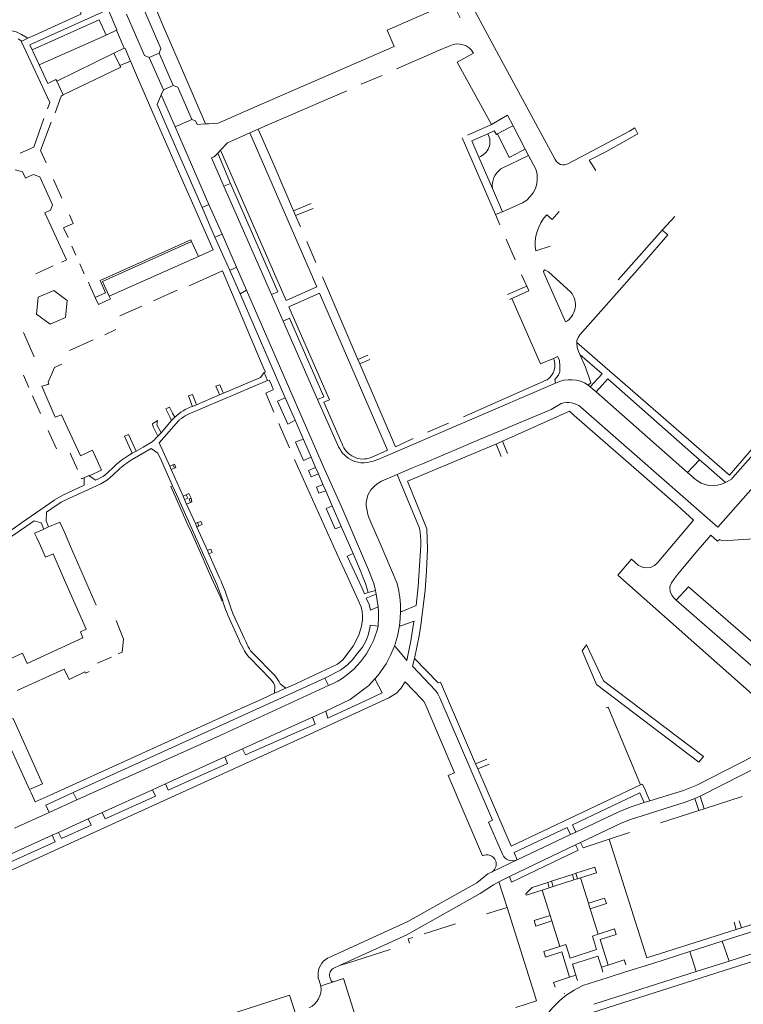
# Model space of a CAD drawing. Extents: x 145000 to 155000, y 457500 to 470000.
# Tile 62 of 256: x 148581 to 148783, y 458548 to 458823. Entities that reach past the tile are written whole.
import ezdxf

# ---------------------------------------------------------------- set-up
doc = ezdxf.new("R2010")
doc.units = 0
doc.header["$LTSCALE"] = 0.2
doc.header["$MEASUREMENT"] = 0
doc.layers.add('kant verharding', color=252, linetype='Continuous', lineweight=0)

msp = doc.modelspace()

# ---------------------------------------------------------------- linework, layer by layer
at = {"layer": 'kant verharding', "lineweight": 0}
for p, q in [((148605.29, 458825.5), (148583.63, 458815.72)), ((148620.58, 458821.13), (148618.3, 458826.4)), ((148712.57, 458816.1), (148707.85, 458824.81)), ((148607.59, 458819.78), (148604.69, 458818.37)), ((148609.8, 458814.72), (148607.59, 458819.78)), ((148627, 458806.31), (148620.58, 458821.13)), ((148580.11, 458817.36), (148581.14, 458816.68)), ((148582.83, 458817.47), (148581.06, 458818.52)), ((148581.14, 458816.68), (148582.83, 458817.47)), ((148582.83, 458817.47), (148584.97, 458818.47)), ((148585.98, 458810.05), (148604.69, 458818.37)), ((148581.14, 458816.68), (148581.01, 458816.64)), ((148581.01, 458816.64), (148581.05, 458816.49)), ((148606.83, 458813.31), (148609.8, 458814.72)), ((148685.14, 458815.18), (148646.81, 458798.49)), ((148700.74, 458815.34), (148697.11, 458813.84)), ((148730.14, 458783.65), (148712.57, 458816.1)), ((148590.94, 458805.5), (148606.83, 458813.31)), ((148606.83, 458813.31), (148608.58, 458809.9)), ((148619.51, 458813.33), (148616.75, 458812.14)), ((148616.75, 458812.14), (148620.71, 458803.12)), ((148623.43, 458804.31), (148619.51, 458813.33)), ((148608.58, 458809.9), (148611.51, 458811.13)), ((148613.48, 458806.56), (148611.51, 458811.13)), ((148618.4, 458795.16), (148613.48, 458806.56)), ((148632.52, 458793.55), (148627, 458806.31)), ((148675.93, 458804.63), (148681.81, 458807.13)), ((148590.94, 458805.5), (148592.75, 458801.65)), ((148623.43, 458804.31), (148620.71, 458803.12)), ((148620.71, 458803.12), (148620.1, 458801.67)), ((148624.01, 458792.71), (148620.1, 458801.67)), ((148649.05, 458792.92), (148671.91, 458802.81)), ((148646.81, 458798.49), (148640.52, 458795.75)), ((148584.55, 458787.08), (148587.34, 458795.05)), ((148618.4, 458795.16), (148625.6, 458778.79)), ((148640.52, 458795.75), (148635.97, 458793.77)), ((148716.79, 458796.02), (148712.32, 458793.4)), ((148718.37, 458793.04), (148716.79, 458796.02)), ((148589.39, 458794.08), (148586.38, 458786.18)), ((148628.65, 458794.82), (148624.01, 458792.71)), ((148624.01, 458792.71), (148633.42, 458771.05)), ((148630.12, 458793.36), (148632.52, 458793.55)), ((148632.52, 458793.55), (148633.43, 458793.62)), ((148635.97, 458793.77), (148633.43, 458793.62)), ((148647.2, 458792.12), (148649.05, 458792.92)), ((148707.12, 458791.04), (148712.32, 458793.4)), ((148714.07, 458790.77), (148717.38, 458792.52)), ((148717.38, 458792.52), (148718.37, 458793.04)), ((148721.8, 458786.54), (148718.37, 458793.04)), ((148752.36, 458792.44), (148750.91, 458791.56)), ((148753.26, 458790.76), (148752.36, 458792.44)), ((148622.3, 458791.24), (148631.52, 458770.27)), ((148638.58, 458788.25), (148642.78, 458790.1)), ((148642.78, 458790.1), (148644.9, 458791.04)), ((148647.2, 458792.12), (148644.9, 458791.04)), ((148644.9, 458791.04), (148663.53, 458748.06)), ((148651.62, 458781.94), (148647.2, 458792.12)), ((148704.17, 458789.72), (148713.45, 458768.24)), ((148705.68, 458790.38), (148707.12, 458791.04)), ((148750.91, 458791.56), (148738.78, 458785.09)), ((148753.09, 458790.67), (148753.26, 458790.76)), ((148580.75, 458785.43), (148584.55, 458787.08)), ((148636.68, 458786.21), (148638.58, 458788.25)), ((148586.38, 458786.18), (148587.97, 458782.73)), ((148637.6, 458776.18), (148634.11, 458784.11)), ((148635.91, 458785.38), (148636.68, 458786.21)), ((148639.44, 458776.94), (148635.91, 458785.38)), ((148712.61, 458775.54), (148708.81, 458784.29)), ((148722.73, 458784.78), (148715.01, 458781)), ((148721.8, 458786.54), (148720.79, 458786.01)), ((148722.73, 458784.78), (148721.8, 458786.54)), ((148724.77, 458780.91), (148722.73, 458784.78)), ((148738.78, 458785.09), (148733.72, 458782.39)), ((148657.07, 458769.29), (148651.62, 458781.94)), ((148741.47, 458780.55), (148739.65, 458783.41)), ((148581.37, 458780.16), (148579.28, 458780.79)), ((148581.37, 458780.16), (148582.17, 458778.41)), ((148583.1, 458778.84), (148582.17, 458778.41)), ((148625.6, 458778.79), (148634.58, 458758.39)), ((148590.04, 458778.01), (148592.34, 458772.85)), ((148637.6, 458776.18), (148639.44, 458776.94)), ((148650.92, 458745.92), (148637.6, 458776.18)), ((148715.42, 458769.05), (148712.61, 458775.54)), ((148633.42, 458771.05), (148631.52, 458770.27)), ((148631.52, 458770.27), (148635.12, 458761.9)), ((148637.14, 458762.78), (148633.42, 458771.05)), ((148661.97, 458771.34), (148657.07, 458769.29)), ((148715.42, 458769.05), (148721.04, 458771.54)), ((148587.64, 458768.74), (148593.62, 458755.6)), ((148657.63, 458767.98), (148657.07, 458769.29)), ((148657.63, 458767.98), (148662.54, 458769.98)), ((148659, 458764.8), (148657.63, 458767.98)), ((148713.45, 458768.24), (148715.42, 458769.05)), ((148713.45, 458768.24), (148714.69, 458765.41)), ((148729.28, 458766.85), (148727.78, 458768.2)), ((148731.25, 458769.1), (148729.28, 458766.85)), ((148760.07, 458763.89), (148763.54, 458767.75)), ((148635.12, 458761.9), (148637.14, 458762.78)), ((148641.16, 458753.58), (148637.14, 458762.78)), ((148760.07, 458763.89), (148747.73, 458749.99)), ((148754.97, 458755.01), (148761.62, 458762.57)), ((148761.62, 458762.57), (148760.07, 458763.89)), ((148595.16, 458759.44), (148596.29, 458756.9)), ((148628.61, 458760.71), (148630.48, 458756.59)), ((148635.12, 458761.9), (148639.32, 458752.67)), ((148660.79, 458760.76), (148663.34, 458754.89)), ((148716.43, 458761.35), (148718.99, 458755.59)), ((148724.7, 458758.09), (148728.79, 458759.44)), ((148630.48, 458756.59), (148605.57, 458745.46)), ((148634.58, 458758.39), (148630.48, 458756.59)), ((148585.1, 458751.73), (148589.91, 458753.91)), ((148597.36, 458754.51), (148598.61, 458751.72)), ((148753.66, 458753.52), (148754.97, 458755.01)), ((148633.67, 458750.93), (148637.21, 458752.55)), ((148639.32, 458752.67), (148641.16, 458753.58)), ((148639.32, 458752.67), (148642.15, 458746.1)), ((148643.95, 458747.16), (148641.16, 458753.58)), ((148722.2, 458748.23), (148720.78, 458751.47)), ((148726.98, 458751.94), (148733.04, 458738.27)), ((148745.85, 458744.65), (148753.66, 458753.52)), ((148599.77, 458749.37), (148600.09, 458748.66)), ((148600.09, 458748.66), (148601.68, 458745.08)), ((148627.91, 458748.31), (148633.67, 458750.93)), ((148665.13, 458750.89), (148675.05, 458727.79)), ((148617.93, 458744.13), (148624.56, 458747.13)), ((148642.15, 458746.1), (148643.95, 458747.16)), ((148654.77, 458717.12), (148642.15, 458746.1)), ((148654.2, 458738.48), (148650.92, 458745.92)), ((148664.29, 458746.3), (148683.3, 458702.45)), ((148716.83, 458745.94), (148722.2, 458748.23)), ((148718.02, 458744.84), (148722.74, 458746.98)), ((148722.74, 458746.98), (148722.2, 458748.23)), ((148717.39, 458744.58), (148718.02, 458744.84)), ((148726.06, 458726.55), (148718.02, 458744.84)), ((148608.59, 458739.95), (148614.7, 458742.68)), ((148663.8, 458716.66), (148654.2, 458738.48)), ((148581.62, 458735.34), (148584.64, 458728.56)), ((148604.37, 458734.71), (148607.44, 458736.12)), ((148594.5, 458730.27), (148601.14, 458733.27)), ((148736.21, 458732.55), (148778.84, 458695.53)), ((148737.06, 458729.15), (148736.66, 458730)), ((148677.83, 458729), (148675.05, 458727.79)), ((148675.05, 458727.79), (148675.59, 458726.55)), ((148678.37, 458727.76), (148675.59, 458726.55)), ((148675.59, 458726.55), (148685.52, 458703.43)), ((148729.66, 458728.11), (148726.06, 458726.55)), ((148730.81, 458728.64), (148729.66, 458728.11)), ((148648.7, 458725.34), (148649.21, 458724.36)), ((148649.21, 458724.36), (148648.88, 458724.19)), ((148649.82, 458721.93), (148648.88, 458724.19)), ((148581.68, 458723.38), (148583.12, 458719.99)), ((148627.88, 458712.64), (148649.82, 458721.93)), ((148650.3, 458722.05), (148649.82, 458721.93)), ((148650.69, 458721.16), (148650.3, 458722.05)), ((148651.19, 458719.98), (148650.69, 458721.16)), ((148627.71, 458717.66), (148628.82, 458718.03)), ((148628.82, 458718.03), (148629.69, 458715.83)), ((148636.49, 458720.73), (148635.39, 458720.33)), ((148635.39, 458720.33), (148636.1, 458718.67)), ((148636.1, 458718.67), (148636.43, 458717.89)), ((148636.43, 458717.89), (148637.51, 458718.36)), ((148637.17, 458719.15), (148636.49, 458720.73)), ((148637.51, 458718.36), (148637.17, 458719.15)), ((148649.34, 458718.43), (148651.44, 458719.41)), ((148651.57, 458713.12), (148649.34, 458718.43)), ((148651.44, 458719.41), (148651.19, 458719.98)), ((148739.95, 458720.18), (148739.4, 458720.65)), ((148741.58, 458718.73), (148739.95, 458720.18)), ((148741.58, 458718.73), (148767.09, 458696.2)), ((148584.2, 458717.6), (148586.38, 458712.67)), ((148628.58, 458715.33), (148627.71, 458717.66)), ((148628.81, 458714.71), (148628.58, 458715.33)), ((148629.69, 458715.83), (148629.95, 458715.15)), ((148636.43, 458717.89), (148629.95, 458715.15)), ((148654.77, 458717.12), (148652.62, 458716.19)), ((148657.48, 458710.88), (148654.77, 458717.12)), ((148669.35, 458704.06), (148663.8, 458716.66)), ((148731.86, 458715.51), (148729.99, 458714.41)), ((148621.43, 458713.98), (148622.45, 458714.47)), ((148622.6, 458711.57), (148621.43, 458713.98)), ((148622.45, 458714.47), (148623.29, 458712.84)), ((148623.29, 458712.84), (148623.89, 458711.67)), ((148629.95, 458715.15), (148628.81, 458714.71)), ((148707.26, 458704.67), (148729.04, 458713.85)), ((148715.41, 458704.97), (148734.12, 458713.36)), ((148729.99, 458714.41), (148729.04, 458713.85)), ((148734.12, 458713.36), (148735.47, 458712.13)), ((148775.57, 458680.93), (148737.29, 458714.47)), ((148597.52, 458700.89), (148592.22, 458712.35)), ((148619.04, 458710.74), (148617.72, 458709.8)), ((148618.98, 458710.1), (148619.04, 458710.74)), ((148620.07, 458707.32), (148623.01, 458710.71)), ((148623.01, 458710.71), (148622.6, 458711.57)), ((148623.01, 458710.71), (148623.89, 458711.67)), ((148624.88, 458710.54), (148625.13, 458710.81)), ((148653, 458709.9), (148655.93, 458703.11)), ((148659.83, 458705.46), (148657.48, 458710.88)), ((148694.51, 458707.53), (148700.39, 458709.98)), ((148764.38, 458686.9), (148735.47, 458712.13)), ((148588.5, 458707.97), (148590.82, 458702.84)), ((148619.21, 458706.39), (148620.07, 458707.32)), ((148610.96, 458706.8), (148609.87, 458706.34)), ((148609.87, 458706.34), (148612.03, 458701.62)), ((148613.08, 458702.2), (148610.96, 458706.8)), ((148622.49, 458698.02), (148619.55, 458704.5)), ((148659.83, 458705.46), (148661.97, 458700.55)), ((148670.48, 458704.61), (148670.64, 458704.25)), ((148685.52, 458703.43), (148690.46, 458705.76)), ((148704.42, 458703.47), (148707.26, 458704.67)), ((148713.63, 458704.18), (148715.41, 458704.97)), ((148715.41, 458704.97), (148716.84, 458701.51)), ((148594.64, 458701.67), (148596.71, 458697.1)), ((148600.89, 458702.44), (148597.52, 458700.89)), ((148612.03, 458701.62), (148611.24, 458701.13)), ((148612, 458699.83), (148617.26, 458702.91)), ((148612.03, 458701.62), (148613.08, 458702.2)), ((148613.08, 458702.2), (148615.05, 458703.35)), ((148683.3, 458702.45), (148678.75, 458700.44)), ((148688.86, 458693.77), (148713.53, 458704.13)), ((148693.08, 458698.69), (148704.42, 458703.47)), ((148713.53, 458704.13), (148713.63, 458704.18)), ((148713.63, 458704.18), (148715.02, 458700.74)), ((148620.18, 458699.51), (148623.27, 458692.54)), ((148657.32, 458699.91), (148669.94, 458671.99)), ((148663.23, 458697.66), (148661.97, 458700.55)), ((148767.09, 458696.2), (148770.41, 458699.81)), ((148772.26, 458698.28), (148770.41, 458699.81)), ((148606.98, 458697.94), (148604.97, 458696.07)), ((148605.68, 458694.66), (148608.14, 458696.96)), ((148623.35, 458698.4), (148622.49, 458698.02)), ((148622.9, 458697.08), (148622.49, 458698.02)), ((148622.9, 458697.08), (148623.79, 458697.46)), ((148626.23, 458689.61), (148622.9, 458697.08)), ((148623.79, 458697.46), (148623.35, 458698.4)), ((148623.79, 458697.46), (148624.2, 458697.67)), ((148663.23, 458697.66), (148664.01, 458695.86)), ((148685.97, 458695.7), (148687.66, 458696.41)), ((148687.66, 458696.41), (148690.3, 458697.52)), ((148690.3, 458697.52), (148693.08, 458698.69)), ((148767.09, 458696.2), (148768.92, 458694.63)), ((148772.26, 458698.28), (148777.75, 458693.47)), ((148597.87, 458694.43), (148597.76, 458694.68)), ((148598.62, 458694.76), (148597.87, 458694.43)), ((148599.93, 458695.42), (148598.62, 458694.76)), ((148600.03, 458695.35), (148599.93, 458695.42)), ((148600.74, 458694.84), (148600.03, 458695.35)), ((148602.6, 458694.5), (148602.43, 458694.42)), ((148665.28, 458692.92), (148664.01, 458695.86)), ((148623.27, 458692.54), (148622.78, 458692.33)), ((148622.78, 458692.33), (148623.15, 458691.49)), ((148623.15, 458691.49), (148623.63, 458690.42)), ((148665.28, 458692.92), (148666.05, 458691.15)), ((148667.89, 458686.93), (148666.05, 458691.15)), ((148626.23, 458689.61), (148627.1, 458690)), ((148626.63, 458688.66), (148626.23, 458689.61)), ((148627.2, 458687.39), (148626.63, 458688.66)), ((148627.78, 458690.35), (148627.1, 458690)), ((148627.2, 458687.39), (148628.3, 458687.89)), ((148628.46, 458689.09), (148627.78, 458690.35)), ((148628.3, 458687.89), (148628.65, 458688.04)), ((148628.65, 458688.04), (148628.46, 458689.09)), ((148629.64, 458682.03), (148627.2, 458687.39)), ((148670.39, 458681.17), (148667.89, 458686.93)), ((148768.82, 458682.95), (148764.38, 458686.9)), ((148591.4, 458682.22), (148591.83, 458682.4)), ((148591.83, 458682.4), (148592.97, 458679.78)), ((148630.21, 458682.23), (148631.13, 458682.6)), ((148631.13, 458682.6), (148631.53, 458681.71)), ((148587.32, 458680.43), (148586.74, 458680.17)), ((148587.32, 458680.43), (148588.67, 458681.05)), ((148588.67, 458681.05), (148590.03, 458681.63)), ((148590.03, 458681.63), (148591.4, 458682.22)), ((148592.97, 458679.78), (148593.06, 458679.57)), ((148593.06, 458679.57), (148594.79, 458675.58)), ((148627.67, 458681.35), (148628.15, 458680.28)), ((148628.15, 458680.28), (148631.83, 458672.1)), ((148629.64, 458682.03), (148630.21, 458682.23)), ((148630.07, 458680.98), (148629.64, 458682.03)), ((148630.07, 458680.98), (148630.61, 458681.3)), ((148633, 458674.43), (148630.07, 458680.98)), ((148630.61, 458681.3), (148630.21, 458682.23)), ((148631.53, 458681.71), (148630.61, 458681.3)), ((148673.68, 458673.63), (148670.39, 458681.17)), ((148679.22, 458681.07), (148681.23, 458676.37)), ((148585.34, 458677.99), (148585.98, 458676.57)), ((148773.65, 458678.75), (148769.51, 458674.02)), ((148775.48, 458677.03), (148773.65, 458678.75)), ((148776.03, 458677.53), (148775.48, 458677.03)), ((148585.98, 458676.57), (148587.77, 458672.56)), ((148594.79, 458675.58), (148601.9, 458659.16)), ((148633.43, 458674.61), (148633, 458674.43)), ((148633, 458674.43), (148633.41, 458673.49)), ((148633.94, 458674.84), (148633.43, 458674.61)), ((148634.35, 458673.93), (148633.94, 458674.84)), ((148681.23, 458676.37), (148686, 458665.27)), ((148589.89, 458673.51), (148587.77, 458672.56)), ((148593.11, 458666.2), (148589.89, 458673.51)), ((148631.83, 458672.1), (148632.31, 458671.03)), ((148633.41, 458673.49), (148634.35, 458673.93)), ((148636.42, 458666.82), (148633.41, 458673.49)), ((148669.94, 458671.99), (148672.04, 458667.35)), ((148675.96, 458668.36), (148673.68, 458673.63)), ((148769.51, 458674.02), (148764.34, 458667.76)), ((148597.09, 458657.12), (148593.11, 458666.2)), ((148634.17, 458666.87), (148634.64, 458665.8)), ((148634.64, 458665.8), (148636.53, 458661.57)), ((148636.82, 458665.93), (148636.42, 458666.82)), ((148786.02, 458633.61), (148747.6, 458667.58)), ((148676.22, 458663.91), (148676.85, 458662.36)), ((148677.9, 458662.77), (148679.97, 458663.3)), ((148763.94, 458660.62), (148767.38, 458664.33)), ((148636.53, 458661.57), (148637.01, 458660.5)), ((148637.26, 458660.48), (148638.19, 458657.75)), ((148676.85, 458662.36), (148677.9, 458662.77)), ((148677.39, 458661.14), (148680.17, 458662.22)), ((148680.17, 458662.22), (148680.69, 458658.71)), ((148786.21, 458641.21), (148763.94, 458660.62)), ((148678.54, 458657.8), (148680.69, 458658.71)), ((148599.12, 458652.52), (148597.09, 458657.12)), ((148676.18, 458654.16), (148676.1, 458653.76)), ((148678.46, 458653.61), (148680.67, 458653.34)), ((148690.75, 458654.75), (148690.71, 458654.53)), ((148642.1, 458648.88), (148643.05, 458647.01)), ((148644.44, 458647.59), (148643.73, 458649.05)), ((148602.27, 458642.97), (148606.26, 458644.7)), ((148651.67, 458639.7), (148645.96, 458645.49)), ((148690.89, 458644.33), (148690.32, 458642.13)), ((148595.56, 458606.86), (148665.82, 458638.85)), ((148665.82, 458638.85), (148666.87, 458636.73)), ((148681.86, 458634.72), (148679.78, 458638.59)), ((148651.75, 458634.58), (148654.96, 458636.03)), ((148653.33, 458637.25), (148654.96, 458636.03)), ((148654.96, 458636.03), (148657.52, 458637.18)), ((148659.88, 458638.28), (148657.52, 458637.18)), ((148686.99, 458635.88), (148685.84, 458634.62)), ((148686.99, 458635.88), (148688.28, 458637.77)), ((148770.28, 458615.33), (148741.64, 458637.05)), ((148642.13, 458630.25), (148648.19, 458632.97)), ((148648.19, 458632.97), (148651.75, 458634.58)), ((148679.45, 458633.6), (148681.86, 458634.72)), ((148662.36, 458627.93), (148642.82, 458619.07)), ((148662.36, 458627.93), (148666.09, 458629.63)), ((148574.97, 458625.95), (148583.35, 458607.68)), ((148642.82, 458619.07), (148637.92, 458616.84)), ((148637.92, 458616.84), (148621.28, 458609.28)), ((148771.58, 458616.92), (148770.28, 458615.33)), ((148770.62, 458605.82), (148793.49, 458617.53)), ((148707.93, 458614.87), (148711.04, 458616.2)), ((148707.93, 458614.87), (148708.54, 458613.46)), ((148708.54, 458613.46), (148711.73, 458614.8)), ((148708.54, 458613.46), (148717.81, 458591.92)), ((148621.28, 458609.28), (148617.66, 458607.64)), ((148717.81, 458591.92), (148754.02, 458609.04)), ((148583.35, 458607.68), (148583.74, 458606.83)), ((148583.74, 458606.83), (148584.92, 458604.26)), ((148584.92, 458604.26), (148589.07, 458606.15)), ((148587.89, 458603.39), (148595.56, 458606.86)), ((148595.56, 458606.86), (148596.52, 458604.86)), ((148617.66, 458607.64), (148603.64, 458601.28)), ((148755.25, 458607.61), (148755.85, 458606.26)), ((148755.85, 458606.26), (148756.61, 458604.54)), ((148769.13, 458605.24), (148770.62, 458605.82)), ((148770.62, 458605.82), (148771.74, 458602.33)), ((148771.74, 458602.33), (148782.39, 458605.73)), ((148588.8, 458601.34), (148587.89, 458603.39)), ((148596.52, 458604.86), (148588.8, 458601.34)), ((148755.02, 458604.06), (148756.61, 458604.54)), ((148769.13, 458605.24), (148770.23, 458601.85)), ((148579.1, 458596.92), (148588.8, 458601.34)), ((148603.64, 458601.28), (148599.73, 458599.5)), ((148759.58, 458598.45), (148770.23, 458601.85)), ((148770.23, 458601.85), (148771.74, 458602.33)), ((148599.73, 458599.5), (148591.38, 458595.71)), ((148589.65, 458594.93), (148567.09, 458584.68)), ((148591.38, 458595.71), (148589.65, 458594.93)), ((148590.48, 458593.13), (148589.65, 458594.93)), ((148591.38, 458595.71), (148592.22, 458594.03)), ((148719.51, 458588.12), (148734.42, 458595.14)), ((148734.42, 458595.14), (148735.93, 458595.85)), ((148745.21, 458593.88), (148750.91, 458595.7)), ((148717.4, 458583.44), (148735.8, 458592.27)), ((148735.8, 458592.27), (148737.23, 458592.96)), ((148745.21, 458593.88), (148755.77, 458560.68)), ((148719.51, 458588.12), (148718.67, 458590.15)), ((148778.7, 458559.81), (148870.6, 458589.09)), ((148712.58, 458584.78), (148719.51, 458588.12)), ((148714.45, 458581.92), (148717.4, 458583.44)), ((148734.95, 458584.02), (148729.08, 458582.12)), ((148735.93, 458584.33), (148734.95, 458584.02)), ((148735.39, 458582.48), (148734.95, 458584.02)), ((148735.93, 458584.33), (148736.4, 458582.8)), ((148737.21, 458583.06), (148741.7, 458584.5)), ((148716.69, 458574.81), (148714.45, 458581.92)), ((148729.08, 458582.12), (148728.06, 458581.79)), ((148728.51, 458580.27), (148728.06, 458581.79)), ((148729.54, 458580.6), (148728.51, 458580.27)), ((148729.08, 458582.12), (148729.54, 458580.6)), ((148735.39, 458582.48), (148729.54, 458580.6)), ((148736.4, 458582.8), (148735.39, 458582.48)), ((148737.21, 458583.06), (148736.4, 458582.8)), ((148739.46, 458575.97), (148737.21, 458583.06)), ((148722.07, 458578.21), (148726.55, 458579.65)), ((148728.51, 458580.27), (148726.55, 458579.65)), ((148726.55, 458579.65), (148728.77, 458572.57)), ((148739.46, 458575.97), (148743.95, 458577.42)), ((148739.95, 458574.43), (148739.46, 458575.97)), ((148744.45, 458575.87), (148739.95, 458574.43)), ((148743.95, 458577.42), (148744.45, 458575.87)), ((148776.83, 458565.36), (148809.43, 458575.75)), ((148710.96, 458572.99), (148716.69, 458574.81)), ((148716.69, 458574.81), (148724.23, 458550.82)), ((148728.77, 458572.57), (148724.3, 458571.14)), ((148728.77, 458572.57), (148729.25, 458571.03)), ((148742.19, 458567.35), (148739.95, 458574.43)), ((148702.29, 458570.21), (148693.54, 458567.42)), ((148724.3, 458571.14), (148724.78, 458569.59)), ((148724.78, 458569.59), (148729.25, 458571.03)), ((148729.25, 458571.03), (148731.48, 458563.93)), ((148780.13, 458570.64), (148780.74, 458568.64)), ((148781.56, 458571.09), (148782.15, 458569.09)), ((148669.91, 458558.54), (148688.72, 458567.11)), ((148688.72, 458567.11), (148690.04, 458567.86)), ((148746.68, 458568.78), (148742.19, 458567.35)), ((148747.17, 458567.26), (148746.68, 458568.78)), ((148755.77, 458560.68), (148780.74, 458568.64)), ((148780.74, 458568.64), (148782.15, 458569.09)), ((148690.41, 458566.42), (148689.05, 458565.99)), ((148689.05, 458565.99), (148689.45, 458564.83)), ((148767.71, 458562.45), (148776.83, 458565.36)), ((148778.7, 458559.81), (148776.83, 458565.36)), ((148671.83, 458559.16), (148684.03, 458563.08)), ((148731.48, 458563.93), (148727, 458562.5)), ((148727, 458562.5), (148727.48, 458560.95)), ((148757.41, 458559.18), (148767.71, 458562.45)), ((148769.5, 458556.91), (148767.71, 458562.45)), ((148669.91, 458558.54), (148671.83, 458559.16)), ((148743.06, 458558.12), (148744.93, 458558.71)), ((148744.93, 458558.71), (148749.43, 458560.15)), ((148749.43, 458560.15), (148749.89, 458558.76)), ((148749.55, 458556.68), (148757.41, 458559.18)), ((148769.5, 458556.91), (148778.7, 458559.81)), ((148669.91, 458558.54), (148668.29, 458557.8)), ((148735.94, 458555.84), (148734.19, 458555.29)), ((148735.94, 458555.84), (148736.37, 458554.43)), ((148740.92, 458547.75), (148769.5, 458556.91)), ((148743.5, 458556.73), (148743.06, 458558.12)), ((148744.99, 458555.23), (148749.55, 458556.68)), ((148664.18, 458554.36), (148664.7, 458552.83)), ((148664.7, 458552.83), (148665.92, 458553.24)), ((148665.92, 458553.24), (148668.19, 458554.01)), ((148671.04, 458554.98), (148668.19, 458554.01)), ((148734.19, 458555.29), (148729.72, 458553.87)), ((148729.72, 458553.87), (148730.14, 458552.55)), ((148724.23, 458550.82), (148724.9, 458548.69)), ((148732.68, 458550.71), (148732.72, 458550.75)), ((148724.9, 458548.69), (148719.19, 458546.84))]:
    msp.add_line(p, q, dxfattribs=at)
at = {"layer": 'kant verharding', "lineweight": 0, "flags": 128}
for points in [[(148619.51, 458813.33), (148620.04, 458814.62), (148611.34, 458834.75)], [(148584.97, 458818.47), (148597.7, 458824.17), (148598.21, 458831.68)], [(148607.59, 458819.78), (148607.7, 458819.85), (148605.29, 458825.5)], [(148703.61, 458823.15), (148701.35, 458827.67), (148683.18, 458819.76), (148685.14, 458815.18)], [(148584.08, 458814.25), (148602.8, 458822.66), (148604.69, 458818.37)], [(148610.37, 458824.19), (148610.41, 458824.17), (148615.43, 458812.64), (148616.75, 458812.14)], [(148588.38, 458797.75), (148589, 458799.57), (148581.05, 458816.49)], [(148583.63, 458815.72), (148583.4, 458815.62), (148584.08, 458814.25)], [(148585.98, 458810.05), (148584.29, 458813.84), (148584.08, 458814.25)], [(148611.51, 458811.13), (148610.01, 458814.61), (148609.8, 458814.72)], [(148685.83, 458808.91), (148695.7, 458813.25), (148697.11, 458813.84)], [(148712.32, 458793.4), (148702.78, 458810.79), (148707.33, 458813.3)], [(148585.98, 458810.05), (148588.41, 458804.89), (148590.71, 458805.98), (148590.94, 458805.5)], [(148608.58, 458809.9), (148608.83, 458809.43), (148592.75, 458801.65)], [(148628.65, 458794.82), (148624.71, 458803.82), (148623.43, 458804.31)], [(148592.75, 458801.65), (148592.12, 458801.3), (148590.52, 458796.62)], [(148620.1, 458801.67), (148618.96, 458798.98), (148622.3, 458791.24)], [(148630.12, 458793.36), (148629.68, 458794.39), (148628.65, 458794.82)], [(148708.81, 458784.29), (148706.83, 458788.86), (148711.32, 458790.83)], [(148711.32, 458790.83), (148713.1, 458791.6), (148713.8, 458790.63), (148714.07, 458790.77)], [(148720.79, 458786.01), (148717.25, 458784.16), (148714.07, 458790.77)], [(148739.65, 458783.41), (148744.27, 458785.79), (148753.09, 458790.67)], [(148634.11, 458784.11), (148634.94, 458784.34), (148635.91, 458785.38)], [(148636.68, 458786.21), (148655, 458744.3), (148663.53, 458748.06)], [(148584.63, 458779.38), (148584.43, 458779.46), (148583.1, 458778.84)], [(148587.64, 458768.74), (148589.2, 458769.47), (148589.76, 458771), (148586.21, 458778.79), (148584.63, 458779.38)], [(148639.44, 458776.94), (148652.68, 458746.67), (148650.92, 458745.92)], [(148594.45, 458768.15), (148595.52, 458765.79), (148592.85, 458764.57), (148594.08, 458761.83)], [(148628.61, 458760.71), (148628.4, 458761.18), (148603.04, 458749.85)], [(148605.57, 458745.46), (148603.68, 458749.6), (148628.61, 458760.71)], [(148779.7, 458694.79), (148805.72, 458724.12), (148836.23, 458758.95), (148836.96, 458759.45), (148837.71, 458759.76), (148838.36, 458759.68)], [(148593.62, 458755.6), (148592.7, 458755.15), (148592.3, 458754.99)], [(148637.21, 458752.55), (148648.55, 458725.61), (148648.7, 458725.34)], [(148734.55, 458746.58), (148728.31, 458752.24), (148727.26, 458752.82), (148726.88, 458752.47), (148726.98, 458751.94)], [(148603.04, 458749.85), (148604.59, 458746.37), (148601.68, 458745.08)], [(148593.86, 458744.28), (148590.08, 458747.07), (148585.73, 458745.16), (148585.29, 458740.47), (148589.08, 458737.63), (148593.42, 458739.55), (148593.86, 458744.28)], [(148643.95, 458747.16), (148665.44, 458697.85), (148670.52, 458686.48), (148677.96, 458669.02)], [(148664.29, 458746.3), (148655.78, 458742.53), (148667.13, 458716.57), (148665.57, 458715.89), (148670.48, 458704.61)], [(148834.53, 458747.51), (148833.56, 458746.61), (148775.57, 458680.93)], [(148601.68, 458745.08), (148602.56, 458743.16), (148604.19, 458743.89)], [(148604.19, 458743.89), (148605.92, 458744.68), (148605.57, 458745.46)], [(148736.21, 458732.55), (148736.23, 458733.1), (148736.6, 458733.95), (148737.02, 458734.63), (148745.85, 458744.65)], [(148654.2, 458738.48), (148655.9, 458739.29), (148665.5, 458717.35), (148663.8, 458716.66)], [(148736.66, 458730), (148736.28, 458731.12), (148736.21, 458732.55)], [(148739.4, 458720.65), (148740.1, 458721.3), (148738.64, 458725.65), (148737.06, 458729.15)], [(148737.06, 458729.15), (148743.26, 458723.8), (148739.95, 458720.18)], [(148588.42, 458720.84), (148588.74, 458720.95), (148588.54, 458721.48), (148590.26, 458725.51), (148592.33, 458726.47)], [(148730.27, 458721.21), (148730.05, 458722.21), (148731.1, 458723.39), (148731.49, 458724.39), (148731.49, 458725.79), (148731.31, 458727.61), (148730.81, 458728.64)], [(148648.88, 458724.19), (148647.81, 458722.73), (148637.51, 458718.36)], [(148592.22, 458712.35), (148590.51, 458711.68), (148586.79, 458720.3), (148588.42, 458720.84)], [(148677.63, 458699.01), (148679.31, 458699.38), (148680.93, 458699.95), (148730.27, 458721.21)], [(148704.5, 458711.79), (148727.6, 458721.98), (148727.88, 458722.15)], [(148770.41, 458699.81), (148744.83, 458722.41), (148741.58, 458718.73)], [(148778.84, 458695.53), (148794.19, 458713.4), (148800.02, 458719.99)], [(148652.62, 458716.19), (148655.46, 458709.76), (148657.48, 458710.88)], [(148617.72, 458709.8), (148617.85, 458708.95), (148619.21, 458706.39)], [(148620.07, 458707.32), (148618.92, 458709.5), (148618.98, 458710.1)], [(148619.55, 458704.5), (148622.29, 458707.64), (148624.88, 458710.54)], [(148615.05, 458703.35), (148617.57, 458704.83), (148618.32, 458705.43), (148618.46, 458705.59)], [(148618.46, 458705.59), (148618.97, 458706.15), (148619.21, 458706.39)], [(148661.97, 458700.55), (148659.83, 458699.59), (148657.62, 458704.69), (148658.9, 458705.22), (148659.83, 458705.46)], [(148600.03, 458695.35), (148600.15, 458695.43), (148603.42, 458696.91), (148600.89, 458702.44)], [(148617.26, 458702.91), (148619.21, 458701.68), (148620.18, 458699.51)], [(148624.2, 458697.67), (148623.8, 458698.58), (148623.35, 458698.4)], [(148664.01, 458695.86), (148661.97, 458695.07), (148661.22, 458696.79), (148663.23, 458697.66)], [(148590.08, 458688.43), (148590.17, 458688.49), (148592.66, 458689.88), (148598.61, 458692.67), (148598.62, 458694.76)], [(148602.43, 458694.42), (148601.74, 458694.1), (148600.74, 458694.84)], [(148685.97, 458695.7), (148681.65, 458693.86), (148680.38, 458693.09), (148679.64, 458692.46), (148678.67, 458691.35), (148677.94, 458690.06)], [(148692.58, 458677.32), (148692.46, 458679.56), (148692.21, 458680.66), (148685.97, 458695.7)], [(148692.69, 458654.29), (148692.93, 458655.93), (148693.8, 458663.27), (148694.24, 458668.77), (148694.44, 458674.8), (148694.29, 458680.52), (148688.86, 458693.77)], [(148777.75, 458693.47), (148778.07, 458693.59), (148779.37, 458694.42), (148779.7, 458694.79)], [(148603.2, 458693.09), (148593.26, 458688.52), (148592.17, 458687.99), (148589.52, 458686.2), (148588.09, 458685.14), (148587.98, 458682.78), (148588.67, 458681.05)], [(148623.27, 458692.54), (148624.89, 458688.88), (148633.56, 458669.56), (148635.6, 458664.96), (148637.28, 458660.49), (148637.26, 458660.48)], [(148666.05, 458691.15), (148664.16, 458690.5), (148663.45, 458692.17), (148665.28, 458692.92)], [(148572.51, 458679.04), (148573.72, 458677.54), (148575.42, 458678.33), (148576.5, 458678.95), (148581.39, 458682.41), (148590.08, 458688.43)], [(148623.63, 458690.42), (148625.66, 458685.83), (148627.67, 458681.35)], [(148627.1, 458690), (148627.52, 458689.07), (148626.63, 458688.66)], [(148628.46, 458689.09), (148627.89, 458688.86), (148628.3, 458687.89)], [(148670.39, 458681.17), (148668.7, 458680.53), (148666.17, 458686.22), (148667.89, 458686.93)], [(148677.42, 458686.43), (148677.68, 458685.03), (148677.84, 458684.52)], [(148576.24, 458677.05), (148578.27, 458678.37), (148584.6, 458682.77), (148586.57, 458682.19), (148587.32, 458680.43)], [(148677.84, 458684.52), (148678.1, 458683.67), (148679.22, 458681.07)], [(148747.6, 458667.58), (148751.48, 458672.05), (148753.31, 458670.36), (148754.71, 458669.68), (148755.59, 458669.64), (148756.77, 458669.71), (148757.84, 458670.29), (148758.61, 458670.89), (148768.82, 458682.95)], [(148586.74, 458680.17), (148584.75, 458679.31), (148585.34, 458677.99)], [(148691.35, 458659.1), (148691.92, 458664.38), (148692.65, 458675.99), (148692.58, 458677.32)], [(148811.1, 458674.48), (148811.05, 458675.28), (148810.49, 458676.51), (148809.94, 458677.28), (148809.27, 458677.9), (148808.52, 458678.35), (148807.24, 458678.72), (148804.79, 458678.95), (148776.86, 458677.14), (148776.03, 458677.53)], [(148676.22, 458663.91), (148672.03, 458672.92), (148673.68, 458673.63)], [(148632.31, 458671.03), (148632.98, 458669.55), (148634.17, 458666.87)], [(148677.96, 458669.02), (148679.52, 458665.24), (148679.97, 458663.3)], [(148639.67, 458658.13), (148639.3, 458659.25), (148637.98, 458663.1), (148637.07, 458665.38), (148636.82, 458665.93)], [(148672.04, 458667.35), (148675.94, 458658.72), (148676.23, 458657.47), (148676.24, 458657.36)], [(148677.9, 458662.77), (148677.17, 458665.23), (148676.56, 458666.83), (148675.96, 458668.36)], [(148763.95, 458667.28), (148762.63, 458665.42), (148762.2, 458664.3), (148762.28, 458663.05), (148762.76, 458661.97), (148763.26, 458661.2), (148763.94, 458660.62)], [(148764.34, 458667.76), (148764.02, 458667.38), (148763.95, 458667.28)], [(148679.97, 458663.3), (148680.09, 458662.76), (148680.17, 458662.22)], [(148767.38, 458664.33), (148789.53, 458645.15), (148786.21, 458641.21)], [(148637.01, 458660.5), (148637.05, 458660.41), (148637.26, 458660.48)], [(148678.54, 458657.8), (148678.18, 458659.36), (148677.39, 458661.14)], [(148756.61, 458604.54), (148766.01, 458607.41), (148769.7, 458608.91), (148872.28, 458661.39)], [(148638.19, 458657.75), (148638.21, 458657.7), (148638.72, 458656.44), (148641.85, 458649.38), (148642.1, 458648.88)], [(148643.73, 458649.05), (148643.28, 458649.97), (148641.75, 458653.2), (148640.08, 458656.88), (148639.67, 458658.13)], [(148680.67, 458653.34), (148680.81, 458656.04), (148680.81, 458657.49), (148680.69, 458658.71)], [(148686.96, 458657.44), (148687.35, 458657.47), (148691.35, 458659.1)], [(148607.48, 458654.92), (148609.55, 458649.74), (148609.23, 458646.11), (148608.11, 458645.59)], [(148676.24, 458657.36), (148676.33, 458656.43), (148676.31, 458654.78), (148676.18, 458654.16)], [(148686.96, 458657.44), (148686.87, 458655.44), (148686.64, 458653.46)], [(148598.22, 458650.04), (148597.52, 458651.76), (148599.12, 458652.52)], [(148676.1, 458653.76), (148676.01, 458653.35), (148675.27, 458650.85), (148673.73, 458647.75), (148670.83, 458643.91), (148669.33, 458642.68), (148659.88, 458638.28)], [(148665.82, 458638.85), (148670.16, 458641.06), (148672.09, 458642.47), (148673.46, 458643.82), (148674.98, 458645.87), (148676.3, 458647.43), (148677.3, 458649.1), (148677.8, 458650.53), (148678.37, 458652.68), (148678.46, 458653.61)], [(148686.64, 458653.46), (148686.07, 458650.55), (148685.22, 458647.71)], [(148686.64, 458653.46), (148687.08, 458653.41), (148690.75, 458654.75)], [(148690.71, 458654.53), (148689.85, 458649.22), (148688.68, 458643.75)], [(148690.89, 458644.33), (148692.17, 458650.67), (148692.69, 458654.29)], [(148573.14, 458642.03), (148581.35, 458645.83), (148582.66, 458642.88), (148598.22, 458650.04)], [(148685.22, 458647.71), (148684.19, 458645.22), (148682.95, 458642.82), (148680.68, 458639.66), (148679.78, 458638.59)], [(148688.68, 458643.75), (148685.57, 458647.55), (148685.22, 458647.71)], [(148741.64, 458637.05), (148737.71, 458646.44), (148738.9, 458648.12), (148743.65, 458638.11), (148771.58, 458616.92)], [(148644.82, 458644.47), (148650.63, 458638.57), (148651.49, 458637.47), (148651.88, 458636.7), (148651.75, 458634.58)], [(148707.93, 458614.87), (148698.13, 458637.69), (148697.5, 458637.48), (148690.89, 458644.33)], [(148600, 458640.66), (148598.99, 458640.21), (148598.79, 458640.58), (148594.42, 458638.47), (148593.04, 458641.37), (148579.9, 458635.39)], [(148690.32, 458642.13), (148696.75, 458635.36), (148697.4, 458634.4), (148697.91, 458633.36), (148712.64, 458599.13), (148711.52, 458598.65), (148715.39, 458589.68)], [(148679.78, 458638.59), (148678.03, 458636.71), (148677.77, 458636.51)], [(148666.87, 458636.73), (148636.54, 458622.83), (148596.52, 458604.86)], [(148677.77, 458636.51), (148672.91, 458632.9), (148666.09, 458629.63)], [(148688.28, 458637.77), (148692.93, 458632.92), (148693.43, 458632.3), (148693.81, 458631.6), (148702.05, 458612.41)], [(148685.84, 458634.62), (148683.64, 458633.34), (148659.23, 458622.06), (148600.09, 458595.2), (148541.9, 458568.64), (148515.79, 458556.9)], [(148666.09, 458629.63), (148666.65, 458627.68), (148679.45, 458633.6)], [(148589.07, 458606.15), (148641.5, 458629.97), (148642.13, 458630.25)], [(148744.38, 458630.49), (148744.93, 458630.73), (148754.02, 458609.04)], [(148578.24, 458627.35), (148578.77, 458627.58), (148586.91, 458609.31), (148583.35, 458607.68)], [(148642.82, 458619.07), (148643.61, 458617.4), (148663.1, 458625.95), (148662.36, 458627.93)], [(148621.28, 458609.28), (148622.02, 458607.58), (148638.66, 458614.94), (148637.92, 458616.84)], [(148702.05, 458612.41), (148700.23, 458611.63), (148709.86, 458589.17)], [(148754.02, 458609.04), (148754.53, 458609.25), (148755.25, 458607.61)], [(148603.64, 458601.28), (148604.46, 458599.51), (148618.48, 458605.87), (148617.66, 458607.64)], [(148755.02, 458604.06), (148753.82, 458606.8), (148734.95, 458597.84), (148735.93, 458595.85)], [(148735.93, 458595.85), (148747.94, 458601.51), (148751.13, 458602.83), (148755.02, 458604.06)], [(148737.23, 458592.96), (148748.36, 458598.23), (148750.88, 458599.29), (148766.44, 458604.19), (148769.13, 458605.24)], [(148592.22, 458594.03), (148600.56, 458597.78), (148599.73, 458599.5)], [(148718.67, 458590.15), (148733.45, 458597.14), (148734.42, 458595.14)], [(148567.09, 458584.68), (148567.93, 458582.95), (148590.49, 458593.1), (148590.48, 458593.13)], [(148717.4, 458583.44), (148717.92, 458581.89), (148736.57, 458590.81), (148735.8, 458592.27)], [(148737.23, 458592.96), (148737.94, 458591.48), (148745.21, 458593.88)], [(148712.58, 458584.78), (148711.3, 458584.16), (148708.23, 458581.67), (148689.02, 458570.88), (148666.98, 458560.83)], [(148741.7, 458584.5), (148741.21, 458586.04), (148735.93, 458584.33)], [(148690.04, 458567.86), (148709.17, 458578.67), (148712.9, 458581.12), (148714.45, 458581.92)], [(148728.06, 458581.79), (148723.75, 458580.4), (148721.97, 458578.57), (148722.07, 458578.21)], [(148782.15, 458569.09), (148806.28, 458576.78), (148805.48, 458579.33)], [(148742.19, 458567.35), (148740.53, 458566.8), (148741.71, 458563.01), (148734.29, 458560.63), (148733.09, 458564.45), (148731.48, 458563.93)], [(148736.18, 458544.02), (148809.73, 458567.52), (148810.34, 458565.58)], [(148744.93, 458558.71), (148742.68, 458565.81), (148747.17, 458567.26)], [(148727.48, 458560.95), (148731.97, 458562.39), (148734.19, 458555.29)], [(148743.06, 458558.12), (148742.09, 458561.2), (148735, 458558.94), (148735.94, 458555.84)], [(148667.23, 458555.34), (148667.57, 458554.33), (148667.82, 458554.05), (148668.19, 458554.01)], [(148688.51, 458508.4), (148685.03, 458510.66), (148671.04, 458554.98)], [(148744.99, 458555.23), (148737.9, 458552.98), (148736.29, 458552.14)], [(148736.29, 458552.14), (148735.44, 458551.7), (148733.14, 458550.17)], [(148657.48, 458545.49), (148655.95, 458550.27), (148641.23, 458545.59), (148642.78, 458540.72)]]:
    msp.add_lwpolyline(points, dxfattribs=at)
at = {"layer": 'kant verharding', "lineweight": 0}
for centre, radius, start, end in [((148577.78, 458813.8), 5.75, 55.193, 120.2309), ((148703.01, 458811.02), 4.88, 27.907, 117.6956), ((148707.44, 458788.57), 4.49, 287.759, 30.1977), ((148718.4, 458776.25), 5.84, 125.5099, 187.0269), ((148717.29, 458778.46), 7.87, 298.4771, 18.1122), ((148736.8, 458759.93), 12.24, 137.472, 188.6445), ((148730.26, 458743.07), 5.55, 300.1366, 39.2852), ((148725.33, 458726.15), 4.75, 302.5078, 24.3265), ((148733.64, 458710.07), 5.72, 79.2048, 108.1331), ((148733.64, 458710.09), 5.71, 50.2343, 79.1906), ((148633.91, 458700.92), 14.7, 110.2919, 132.9906), ((148632.14, 458703.22), 10.33, 114.3568, 128.2546), ((148632.11, 458703.27), 10.28, 128.2754, 132.7731), ((148676.93, 458706.94), 8.11, 200.7964, 210.6837), ((148676.9, 458706.93), 8.07, 210.7347, 250.6367), ((148622.97, 458681.04), 23.26, 120.2861, 133.402), ((148622.08, 458682.23), 20.28, 119.8148, 133.4442), ((148676.52, 458705.91), 6.99, 250.7947, 279.1499), ((148600.15, 458700.77), 6.73, 291.3104, 315.7574), ((148599.84, 458701.09), 8.68, 292.7845, 307.5681), ((148599.99, 458700.92), 8.46, 307.456, 312.248), ((148684.14, 458687.32), 6.78, 156.1609, 187.5347), ((148653.03, 458652.07), 11.19, 206.8648, 219.3819), ((148650.09, 458650.07), 6.17, 203.6606, 227.9232), ((148652.72, 458651.79), 10.77, 219.2652, 222.7983), ((148641.22, 458630.81), 13.72, 38.3115, 40.4229), ((148641.28, 458630.85), 13.65, 27.9687, 38.3242), ((148711.09, 458586.89), 2.59, 70.0808, 118.318), ((148711.08, 458586.89), 2.59, 19.167, 70.0191), ((148711.09, 458586.89), 2.59, 305.3184, 342.9445), ((148711.08, 458586.89), 2.6, 342.9977, 19.057), ((148669.15, 458556.05), 5.25, 134.6189, 198.7741), ((148669.15, 458556.06), 5.25, 114.4949, 134.6187), ((148669.13, 458555.98), 2, 114.5407, 198.7312)]:
    msp.add_arc(centre, radius, start, end, dxfattribs=at)
at = {"layer": 'kant verharding', "lineweight": 0, "extrusion": (0, 0, -1)}
for centre, radius, start, end in [((-148732.54, 458784.76), 2.65, 243.5065, 335.1376), ((-148734.35, 458713.02), 9.15, 63.5446, 123.4799), ((-148676.46, 458706.11), 6.11, 247.9853, 342.2802), ((-148774.13, 458700.14), 7.59, 241.539, 313.3893), ((-148657.25, 458657.75), 29.72, 165.3537, 180.6107), ((-148657.44, 458658.59), 23.82, 192.7481, 246.6579), ((-148718.22, 458590.93), 3.09, 245.2743, 336.2031), ((-148658.89, 458552.06), 5.87, 172.5176, 244.5921), ((-148748.32, 458529.92), 25.31, 31.5528, 53.1474)]:
    msp.add_arc(centre, radius, start, end, dxfattribs=at)

doc.saveas('drawing.dxf')
